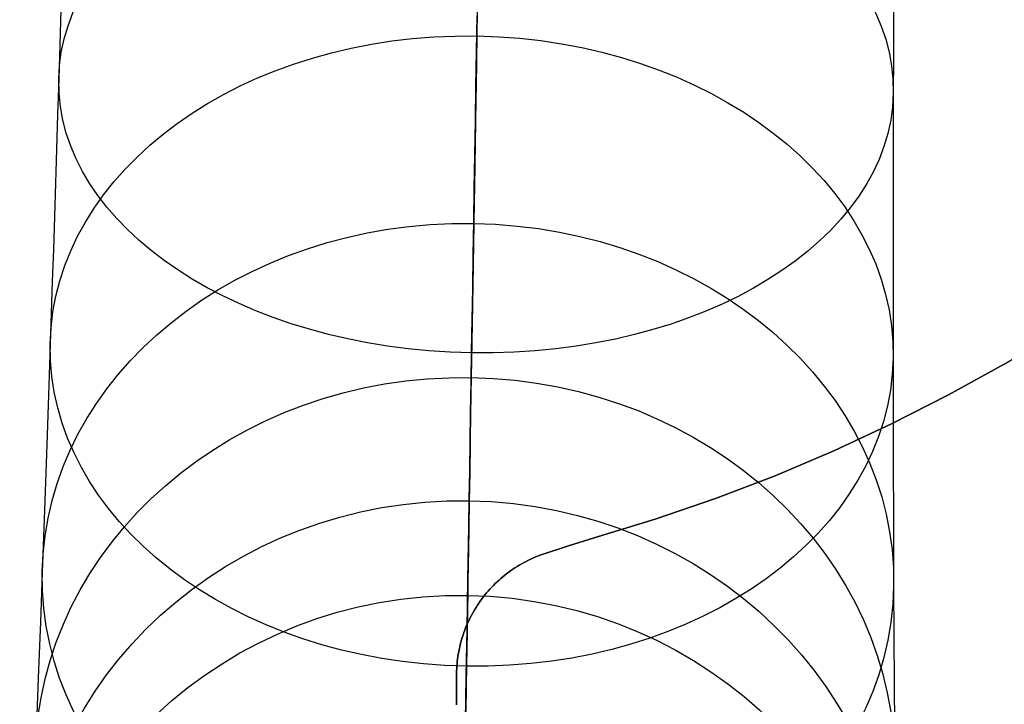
# Model space of a CAD drawing. Extents: x 852 to 2339, y -263 to 263.
# Tile 2 of 37: x 852 to 888, y -222 to -197. Entities that reach past the tile are written whole.
import ezdxf

# ---------------------------------------------------------------- set-up
doc = ezdxf.new("R2010")
doc.units = 0
doc.layers.add('PREDEFINITO', color=7, linetype='CONTINUOUS')

msp = doc.modelspace()

# ---------------------------------------------------------------- linework, layer by layer
at = {"layer": 'PREDEFINITO'}
for p, q in [((883.844, -195.812, 631.917), (883.84, -197.103, 630.941)), ((853.604, -196.607, 630.941), (853.566, -197.879, 629.941)), ((868.726, -196.636, 610.472), (868.711, -197.557, 609.425)), ((868.725, -196.672, 649.259), (868.699, -198.284, 648.275)), ((868.701, -198.111, 629.953), (868.722, -196.828, 630.961)), ((883.84, -197.103, 630.941), (883.837, -198.375, 629.941)), ((868.711, -197.557, 609.425), (868.696, -198.474, 608.342)), ((853.566, -197.879, 629.941), (853.527, -199.132, 628.917)), ((868.699, -198.284, 648.275), (868.673, -199.881, 647.261)), ((868.68, -199.381, 628.917), (868.701, -198.111, 629.953)), ((883.837, -198.375, 629.941), (883.834, -199.629, 628.917)), ((868.696, -198.474, 608.342), (868.681, -199.373, 607.24)), ((853.527, -199.132, 628.917), (853.488, -200.411, 627.832)), ((868.659, -200.636, 627.853), (868.68, -199.381, 628.917)), ((868.681, -199.373, 607.24), (868.667, -200.253, 606.119)), ((883.834, -199.629, 628.917), (883.832, -200.908, 627.832)), ((868.673, -199.881, 647.261), (868.647, -201.461, 646.218)), ((853.488, -200.411, 627.832), (853.448, -201.669, 626.722)), ((868.667, -200.253, 606.119), (868.652, -201.114, 604.98)), ((868.639, -201.877, 626.759), (868.659, -200.636, 627.853)), ((883.832, -200.908, 627.832), (883.83, -202.167, 626.722)), ((868.652, -201.114, 604.98), (868.639, -201.956, 603.824)), ((868.647, -201.461, 646.218), (868.621, -203.022, 645.145)), ((853.448, -201.669, 626.722), (853.409, -202.905, 625.589)), ((868.619, -203.103, 625.637), (868.639, -201.877, 626.759)), ((868.639, -201.956, 603.824), (868.625, -202.779, 602.65)), ((883.83, -202.167, 626.722), (883.829, -203.404, 625.589)), ((853.409, -202.905, 625.589), (853.371, -204.12, 624.432)), ((868.621, -203.022, 645.145), (868.596, -204.565, 644.043)), ((868.625, -202.779, 602.65), (868.599, -204.369, 600.253)), ((868.599, -204.314, 624.486), (868.619, -203.103, 625.637)), ((883.829, -203.404, 625.589), (883.828, -204.619, 624.432)), ((853.371, -204.12, 624.432), (853.332, -205.312, 623.253)), ((868.599, -204.369, 600.253), (868.574, -205.877, 597.799)), ((868.579, -205.511, 623.305), (868.599, -204.314, 624.486)), ((868.596, -204.565, 644.043), (868.571, -206.088, 642.913)), ((883.828, -204.619, 624.432), (883.827, -205.812, 623.253)), ((853.332, -205.312, 623.253), (853.294, -206.482, 622.051)), ((868.56, -206.691, 622.095), (868.579, -205.511, 623.305)), ((868.574, -205.877, 597.799), (868.551, -207.313, 595.285)), ((883.827, -205.812, 623.253), (883.827, -206.983, 622.051)), ((868.571, -206.088, 642.913), (868.546, -207.591, 641.754)), ((853.294, -206.482, 622.051), (853.256, -207.63, 620.828)), ((868.541, -207.856, 620.854), (868.56, -206.691, 622.095)), ((883.827, -206.983, 622.051), (883.827, -208.131, 620.828)), ((868.551, -207.313, 595.285), (868.529, -208.675, 592.712)), ((853.256, -207.63, 620.828), (853.219, -208.754, 619.583)), ((868.546, -207.591, 641.754), (868.522, -209.073, 640.568)), ((868.522, -209.005, 619.584), (868.541, -207.856, 620.854)), ((883.827, -208.131, 620.828), (883.827, -209.256, 619.583)), ((887.866, -209.476, 407.5), (889.853, -208.284, 407.5)), ((853.219, -208.754, 619.583), (853.181, -209.874, 618.296)), ((868.529, -208.675, 592.712), (868.507, -209.965, 590.084)), ((868.522, -209.073, 640.568), (868.497, -210.585, 639.309)), ((868.504, -210.131, 618.29), (868.522, -209.005, 619.584)), ((883.827, -209.256, 619.583), (883.828, -210.376, 618.296)), ((887.866, -209.476, 380), (885.839, -210.598, 380)), ((887.866, -209.476, 435), (885.839, -210.598, 435)), ((885.839, -210.598, 407.5), (887.866, -209.476, 407.5)), ((853.181, -209.874, 618.296), (853.144, -210.97, 616.989)), ((868.486, -211.231, 616.978), (868.504, -210.131, 618.29)), ((868.507, -209.965, 590.084), (868.487, -211.188, 587.393)), ((868.497, -210.585, 639.309), (868.473, -212.072, 638.022)), ((885.839, -210.598, 380), (883.774, -211.649, 380)), ((885.839, -210.598, 435), (883.774, -211.649, 435)), ((883.774, -211.649, 407.5), (885.839, -210.598, 407.5)), ((883.828, -210.376, 618.296), (883.83, -211.473, 616.989)), ((853.144, -210.97, 616.989), (853.107, -212.041, 615.661)), ((868.487, -211.188, 587.393), (868.468, -212.341, 584.653)), ((868.468, -212.304, 615.648), (868.486, -211.231, 616.978)), ((883.774, -211.649, 380), (881.674, -212.627, 380)), ((883.774, -211.649, 435), (881.674, -212.627, 435)), ((881.674, -212.627, 407.5), (883.774, -211.649, 407.5)), ((883.83, -211.473, 616.989), (883.832, -212.545, 615.661)), ((853.107, -212.041, 615.661), (853.07, -213.088, 614.314)), ((868.473, -212.072, 638.022), (868.449, -213.535, 636.706)), ((868.451, -213.351, 614.301), (868.468, -212.304, 615.648)), ((868.468, -212.341, 584.653), (868.451, -213.425, 581.868)), ((881.674, -212.627, 380), (879.541, -213.532, 380)), ((881.674, -212.627, 435), (879.541, -213.532, 435)), ((879.541, -213.532, 407.5), (881.674, -212.627, 407.5)), ((883.832, -212.545, 615.661), (883.834, -213.592, 614.314)), ((853.07, -213.088, 614.314), (853.034, -214.111, 612.948)), ((868.434, -214.373, 612.936), (868.451, -213.351, 614.301)), ((868.451, -213.425, 581.868), (868.434, -214.442, 579.039)), ((868.449, -213.535, 636.706), (868.425, -214.972, 635.364)), ((879.541, -213.532, 380), (877.378, -214.362, 380)), ((879.541, -213.532, 435), (877.378, -214.362, 435)), ((877.378, -214.362, 407.5), (879.541, -213.532, 407.5)), ((883.834, -213.592, 614.314), (883.836, -214.616, 612.948)), ((853.034, -214.111, 612.948), (852.999, -215.109, 611.565)), ((868.418, -215.369, 611.556), (868.434, -214.373, 612.936)), ((868.434, -214.442, 579.039), (868.418, -215.397, 576.154)), ((877.378, -214.362, 380), (875.187, -215.116, 380)), ((877.378, -214.362, 435), (875.187, -215.116, 435)), ((875.187, -215.116, 407.5), (877.378, -214.362, 407.5)), ((883.836, -214.616, 612.948), (883.839, -215.615, 611.565)), ((852.999, -215.109, 611.565), (852.929, -217.032, 608.746)), ((868.425, -214.972, 635.364), (868.402, -216.383, 633.996)), ((875.187, -215.116, 380), (872.972, -215.794, 380)), ((875.187, -215.116, 435), (872.972, -215.794, 435)), ((872.972, -215.794, 407.5), (875.187, -215.116, 407.5)), ((868.386, -217.286, 608.746), (868.418, -215.369, 611.556)), ((868.418, -215.397, 576.154), (868.404, -216.288, 573.231)), ((872.972, -215.794, 380), (872.039, -216.075, 380)), ((872.972, -215.794, 435), (872.039, -216.075, 435)), ((872.039, -216.075, 407.5), (872.972, -215.794, 407.5)), ((872.972, -215.794, 380), (872.972, -215.794, 435)), ((883.839, -215.615, 611.565), (883.846, -217.539, 608.746)), ((868.404, -216.288, 573.231), (868.39, -217.115, 570.273)), ((872.039, -216.075, 380), (871.115, -216.381, 380)), ((872.039, -216.075, 435), (871.115, -216.381, 435)), ((871.115, -216.381, 407.5), (872.039, -216.075, 407.5)), ((868.402, -216.383, 633.996), (868.379, -217.768, 632.602)), ((870.48, -216.655, 380), (870.402, -216.697, 380)), ((870.48, -216.655, 435), (870.402, -216.697, 435)), ((870.402, -216.697, 407.5), (870.48, -216.655, 407.5)), ((870.558, -216.615, 380), (870.48, -216.655, 380)), ((870.558, -216.615, 435), (870.48, -216.655, 435)), ((870.48, -216.655, 407.5), (870.558, -216.615, 407.5)), ((870.637, -216.577, 380), (870.558, -216.615, 380)), ((870.637, -216.577, 435), (870.558, -216.615, 435)), ((870.558, -216.615, 407.5), (870.637, -216.577, 407.5)), ((870.716, -216.54, 380), (870.637, -216.577, 380)), ((870.716, -216.54, 435), (870.637, -216.577, 435)), ((870.637, -216.577, 407.5), (870.716, -216.54, 407.5)), ((870.796, -216.505, 380), (870.716, -216.54, 380)), ((870.796, -216.505, 435), (870.716, -216.54, 435)), ((870.716, -216.54, 407.5), (870.796, -216.505, 407.5)), ((870.875, -216.472, 380), (870.796, -216.505, 380)), ((870.875, -216.472, 435), (870.796, -216.505, 435)), ((870.796, -216.505, 407.5), (870.875, -216.472, 407.5)), ((870.955, -216.44, 380), (870.875, -216.472, 380)), ((870.955, -216.44, 435), (870.875, -216.472, 435)), ((870.875, -216.472, 407.5), (870.955, -216.44, 407.5)), ((871.035, -216.41, 380), (870.955, -216.44, 380)), ((871.035, -216.41, 435), (870.955, -216.44, 435)), ((870.955, -216.44, 407.5), (871.035, -216.41, 407.5)), ((871.115, -216.381, 380), (871.035, -216.41, 380)), ((871.115, -216.381, 435), (871.035, -216.41, 435)), ((871.035, -216.41, 407.5), (871.115, -216.381, 407.5)), ((871.115, -216.381, 380), (871.115, -216.381, 435)), ((852.929, -217.032, 608.746), (852.861, -218.851, 605.874)), ((869.872, -217.035, 380), (869.799, -217.089, 380)), ((869.872, -217.035, 435), (869.799, -217.089, 435)), ((869.799, -217.089, 407.5), (869.872, -217.035, 407.5)), ((869.946, -216.981, 380), (869.872, -217.035, 380)), ((869.946, -216.981, 435), (869.872, -217.035, 435)), ((869.872, -217.035, 407.5), (869.946, -216.981, 407.5)), ((870.02, -216.93, 380), (869.946, -216.981, 380)), ((870.02, -216.93, 435), (869.946, -216.981, 435)), ((869.946, -216.981, 407.5), (870.02, -216.93, 407.5)), ((870.095, -216.88, 380), (870.02, -216.93, 380)), ((870.095, -216.88, 435), (870.02, -216.93, 435)), ((870.02, -216.93, 407.5), (870.095, -216.88, 407.5)), ((870.171, -216.832, 380), (870.095, -216.88, 380)), ((870.171, -216.832, 435), (870.095, -216.88, 435)), ((870.095, -216.88, 407.5), (870.171, -216.832, 407.5)), ((870.247, -216.785, 380), (870.171, -216.832, 380)), ((870.247, -216.785, 435), (870.171, -216.832, 435)), ((870.171, -216.832, 407.5), (870.247, -216.785, 407.5)), ((870.324, -216.74, 380), (870.247, -216.785, 380)), ((870.324, -216.74, 435), (870.247, -216.785, 435)), ((870.247, -216.785, 407.5), (870.324, -216.74, 407.5)), ((870.402, -216.697, 380), (870.324, -216.74, 380)), ((870.402, -216.697, 435), (870.324, -216.74, 435)), ((870.324, -216.74, 407.5), (870.402, -216.697, 407.5)), ((868.357, -219.104, 605.875), (868.386, -217.286, 608.746)), ((868.39, -217.115, 570.273), (868.378, -217.88, 567.285)), ((869.449, -217.386, 380), (869.382, -217.45, 380)), ((869.449, -217.386, 435), (869.382, -217.45, 435)), ((869.382, -217.45, 407.5), (869.449, -217.386, 407.5)), ((869.517, -217.324, 380), (869.449, -217.386, 380)), ((869.517, -217.324, 435), (869.449, -217.386, 435)), ((869.449, -217.386, 407.5), (869.517, -217.324, 407.5)), ((869.586, -217.263, 380), (869.517, -217.324, 380)), ((869.586, -217.263, 435), (869.517, -217.324, 435)), ((869.517, -217.324, 407.5), (869.586, -217.263, 407.5)), ((869.656, -217.203, 380), (869.586, -217.263, 380)), ((869.656, -217.203, 435), (869.586, -217.263, 435)), ((869.586, -217.263, 407.5), (869.656, -217.203, 407.5)), ((869.727, -217.146, 380), (869.656, -217.203, 380)), ((869.727, -217.146, 435), (869.656, -217.203, 435)), ((869.656, -217.203, 407.5), (869.727, -217.146, 407.5)), ((869.799, -217.089, 380), (869.727, -217.146, 380)), ((869.799, -217.089, 435), (869.727, -217.146, 435)), ((869.727, -217.146, 407.5), (869.799, -217.089, 407.5)), ((869.127, -217.72, 380), (869.066, -217.79, 380)), ((869.127, -217.72, 435), (869.066, -217.79, 435)), ((869.066, -217.79, 407.5), (869.127, -217.72, 407.5)), ((869.189, -217.65, 380), (869.127, -217.72, 380)), ((869.189, -217.65, 435), (869.127, -217.72, 435)), ((869.127, -217.72, 407.5), (869.189, -217.65, 407.5)), ((869.252, -217.582, 380), (869.189, -217.65, 380)), ((869.252, -217.582, 435), (869.189, -217.65, 435)), ((869.189, -217.65, 407.5), (869.252, -217.582, 407.5)), ((869.316, -217.515, 380), (869.252, -217.582, 380)), ((869.316, -217.515, 435), (869.252, -217.582, 435)), ((869.252, -217.582, 407.5), (869.316, -217.515, 407.5)), ((869.382, -217.45, 380), (869.316, -217.515, 380)), ((869.382, -217.45, 435), (869.316, -217.515, 435)), ((869.316, -217.515, 407.5), (869.382, -217.45, 407.5)), ((883.846, -217.539, 608.746), (883.854, -219.359, 605.874)), ((868.379, -217.768, 632.602), (868.357, -219.124, 631.184)), ((868.378, -217.88, 567.285), (868.366, -218.586, 564.264)), ((868.838, -218.085, 380), (868.784, -218.162, 380)), ((868.838, -218.085, 435), (868.784, -218.162, 435)), ((868.784, -218.162, 407.5), (868.838, -218.085, 407.5)), ((868.893, -218.01, 380), (868.838, -218.085, 380)), ((868.893, -218.01, 435), (868.838, -218.085, 435)), ((868.838, -218.085, 407.5), (868.893, -218.01, 407.5)), ((868.838, -218.085, 380), (868.838, -218.085, 435)), ((868.949, -217.935, 380), (868.893, -218.01, 380)), ((868.949, -217.935, 435), (868.893, -218.01, 435)), ((868.893, -218.01, 407.5), (868.949, -217.935, 407.5)), ((869.007, -217.862, 380), (868.949, -217.935, 380)), ((869.007, -217.862, 435), (868.949, -217.935, 435)), ((868.949, -217.935, 407.5), (869.007, -217.862, 407.5)), ((869.066, -217.79, 380), (869.007, -217.862, 380)), ((869.066, -217.79, 435), (869.007, -217.862, 435)), ((869.007, -217.862, 407.5), (869.066, -217.79, 407.5)), ((868.634, -218.397, 380), (868.587, -218.478, 380)), ((868.634, -218.397, 435), (868.587, -218.478, 435)), ((868.587, -218.478, 407.5), (868.634, -218.397, 407.5)), ((868.682, -218.318, 380), (868.634, -218.397, 380)), ((868.682, -218.318, 435), (868.634, -218.397, 435)), ((868.634, -218.397, 407.5), (868.682, -218.318, 407.5)), ((868.733, -218.239, 380), (868.682, -218.318, 380)), ((868.733, -218.239, 435), (868.682, -218.318, 435)), ((868.682, -218.318, 407.5), (868.733, -218.239, 407.5)), ((868.784, -218.162, 380), (868.733, -218.239, 380)), ((868.784, -218.162, 435), (868.733, -218.239, 435)), ((868.733, -218.239, 407.5), (868.784, -218.162, 407.5)), ((868.366, -218.586, 564.264), (868.355, -219.234, 561.217)), ((868.416, -218.807, 380), (868.377, -218.891, 380)), ((868.416, -218.807, 435), (868.377, -218.891, 435)), ((868.377, -218.891, 407.5), (868.416, -218.807, 407.5)), ((868.456, -218.724, 380), (868.416, -218.807, 380)), ((868.456, -218.724, 435), (868.416, -218.807, 435)), ((868.416, -218.807, 407.5), (868.456, -218.724, 407.5)), ((868.498, -218.641, 380), (868.456, -218.724, 380)), ((868.498, -218.641, 435), (868.456, -218.724, 435)), ((868.456, -218.724, 407.5), (868.498, -218.641, 407.5)), ((868.541, -218.559, 380), (868.498, -218.641, 380)), ((868.541, -218.559, 435), (868.498, -218.641, 435)), ((868.498, -218.641, 407.5), (868.541, -218.559, 407.5)), ((868.587, -218.478, 380), (868.541, -218.559, 380)), ((868.587, -218.478, 435), (868.541, -218.559, 435)), ((868.541, -218.559, 407.5), (868.587, -218.478, 407.5)), ((852.861, -218.851, 605.874), (852.795, -220.573, 602.944)), ((868.272, -219.147, 380), (868.241, -219.233, 380)), ((868.272, -219.147, 435), (868.241, -219.233, 435)), ((868.241, -219.233, 407.5), (868.272, -219.147, 407.5)), ((868.305, -219.061, 380), (868.272, -219.147, 380)), ((868.305, -219.061, 435), (868.272, -219.147, 435)), ((868.272, -219.147, 407.5), (868.305, -219.061, 407.5)), ((868.34, -218.976, 380), (868.305, -219.061, 380)), ((868.34, -218.976, 435), (868.305, -219.061, 435)), ((868.305, -219.061, 407.5), (868.34, -218.976, 407.5)), ((868.328, -220.827, 602.946), (868.357, -219.104, 605.875)), ((868.357, -219.124, 631.184), (868.335, -220.454, 629.741)), ((868.377, -218.891, 380), (868.34, -218.976, 380)), ((868.377, -218.891, 435), (868.34, -218.976, 435)), ((868.34, -218.976, 407.5), (868.377, -218.891, 407.5)), ((868.157, -219.493, 380), (868.132, -219.58, 380)), ((868.157, -219.493, 435), (868.132, -219.58, 435)), ((868.132, -219.58, 407.5), (868.157, -219.493, 407.5)), ((868.183, -219.406, 380), (868.157, -219.493, 380)), ((868.183, -219.406, 435), (868.157, -219.493, 435)), ((868.157, -219.493, 407.5), (868.183, -219.406, 407.5)), ((868.211, -219.319, 380), (868.183, -219.406, 380)), ((868.211, -219.319, 435), (868.183, -219.406, 435)), ((868.183, -219.406, 407.5), (868.211, -219.319, 407.5)), ((868.241, -219.233, 380), (868.211, -219.319, 380)), ((868.241, -219.233, 435), (868.211, -219.319, 435)), ((868.211, -219.319, 407.5), (868.241, -219.233, 407.5)), ((868.355, -219.234, 561.217), (868.346, -219.825, 558.145)), ((883.854, -219.359, 605.874), (883.864, -221.082, 602.944)), ((868.07, -219.842, 380), (868.052, -219.93, 380)), ((868.07, -219.842, 435), (868.052, -219.93, 435)), ((868.052, -219.93, 407.5), (868.07, -219.842, 407.5)), ((868.089, -219.755, 380), (868.07, -219.842, 380)), ((868.089, -219.755, 435), (868.07, -219.842, 435)), ((868.07, -219.842, 407.5), (868.089, -219.755, 407.5)), ((868.11, -219.667, 380), (868.089, -219.755, 380)), ((868.11, -219.667, 435), (868.089, -219.755, 435)), ((868.089, -219.755, 407.5), (868.11, -219.667, 407.5)), ((868.132, -219.58, 380), (868.11, -219.667, 380)), ((868.132, -219.58, 435), (868.11, -219.667, 435)), ((868.11, -219.667, 407.5), (868.132, -219.58, 407.5)), ((868.346, -219.825, 558.145), (868.337, -220.362, 555.05)), ((868.011, -220.192, 380), (868, -220.279, 380)), ((868.011, -220.192, 435), (868, -220.279, 435)), ((868, -220.279, 407.5), (868.011, -220.192, 407.5)), ((868.023, -220.105, 380), (868.011, -220.192, 380)), ((868.023, -220.105, 435), (868.011, -220.192, 435)), ((868.011, -220.192, 407.5), (868.023, -220.105, 407.5)), ((868.037, -220.017, 380), (868.023, -220.105, 380)), ((868.037, -220.017, 435), (868.023, -220.105, 435)), ((868.023, -220.105, 407.5), (868.037, -220.017, 407.5)), ((868.052, -219.93, 380), (868.037, -220.017, 380)), ((868.052, -219.93, 435), (868.037, -220.017, 435)), ((868.037, -220.017, 407.5), (868.052, -219.93, 407.5)), ((852.795, -220.573, 602.944), (852.731, -222.201, 599.96)), ((867.979, -220.538, 380), (867.975, -220.624, 380)), ((867.979, -220.538, 435), (867.975, -220.624, 435)), ((867.975, -220.624, 407.5), (867.979, -220.538, 407.5)), ((867.984, -220.452, 380), (867.979, -220.538, 380)), ((867.984, -220.452, 435), (867.979, -220.538, 435)), ((867.979, -220.538, 407.5), (867.984, -220.452, 407.5)), ((867.991, -220.366, 380), (867.984, -220.452, 380)), ((867.991, -220.366, 435), (867.984, -220.452, 435)), ((867.984, -220.452, 407.5), (867.991, -220.366, 407.5)), ((868, -220.279, 380), (867.991, -220.366, 380)), ((868, -220.279, 435), (867.991, -220.366, 435)), ((867.991, -220.366, 407.5), (868, -220.279, 407.5)), ((868.335, -220.454, 629.741), (868.314, -221.776, 628.251)), ((868.337, -220.362, 555.05), (868.322, -221.279, 548.798)), ((867.973, -220.709, 380), (867.972, -220.794, 380)), ((867.973, -220.709, 435), (867.972, -220.794, 435)), ((867.972, -220.794, 407.5), (867.973, -220.709, 407.5)), ((867.972, -220.794, 380), (867.972, -221.82, 380)), ((867.972, -220.794, 435), (867.972, -221.82, 435)), ((867.972, -221.82, 407.5), (867.972, -220.794, 407.5)), ((867.972, -220.794, 380), (867.972, -220.794, 435)), ((867.975, -220.624, 380), (867.973, -220.709, 380)), ((867.975, -220.624, 435), (867.973, -220.709, 435)), ((867.973, -220.709, 407.5), (867.975, -220.624, 407.5)), ((868.302, -222.456, 599.963), (868.328, -220.827, 602.946)), ((868.322, -221.279, 548.798), (868.31, -221.997, 542.477)), ((883.864, -221.082, 602.944), (883.874, -222.712, 599.96)), ((867.972, -221.82, 380), (867.972, -221.854, 380)), ((867.972, -221.82, 435), (867.972, -221.854, 435)), ((867.972, -221.854, 407.5), (867.972, -221.82, 407.5)), ((867.972, -221.82, 380), (867.972, -221.82, 435)), ((868.314, -221.776, 628.251), (868.293, -223.07, 626.738))]:
    msp.add_line(p, q, dxfattribs=at)
at = {"layer": 'PREDEFINITO', "extrusion": (0.012595, 0.768631, 0.639569)}
msp.add_circle((-871.831, 601.867, 259.927), 15.156, dxfattribs=at)
at = {"layer": 'PREDEFINITO', "extrusion": (0.010873, 0.663557, 0.748047)}
msp.add_circle((-871.831, 556.864, 334.235), 15.306, dxfattribs=at)
at = {"layer": 'PREDEFINITO', "extrusion": (0.009001, 0.549273, 0.835595)}
msp.add_circle((-871.831, 504.062, 397.132), 15.461, dxfattribs=at)
at = {"layer": 'PREDEFINITO', "extrusion": (0.007184, 0.438377, 0.898763)}
msp.add_circle((-871.831, 450.218, 444.541), 15.61, dxfattribs=at)
at = {"layer": 'PREDEFINITO', "extrusion": (0.005518, 0.336745, 0.94158)}
msp.add_circle((-871.831, 399.255, 477.791), 15.751, dxfattribs=at)
at = {"layer": 'PREDEFINITO', "extrusion": (0.004047, 0.246974, 0.969014)}
msp.add_circle((-871.831, 353.315, 499.411), 15.879, dxfattribs=at)

doc.saveas('drawing.dxf')
